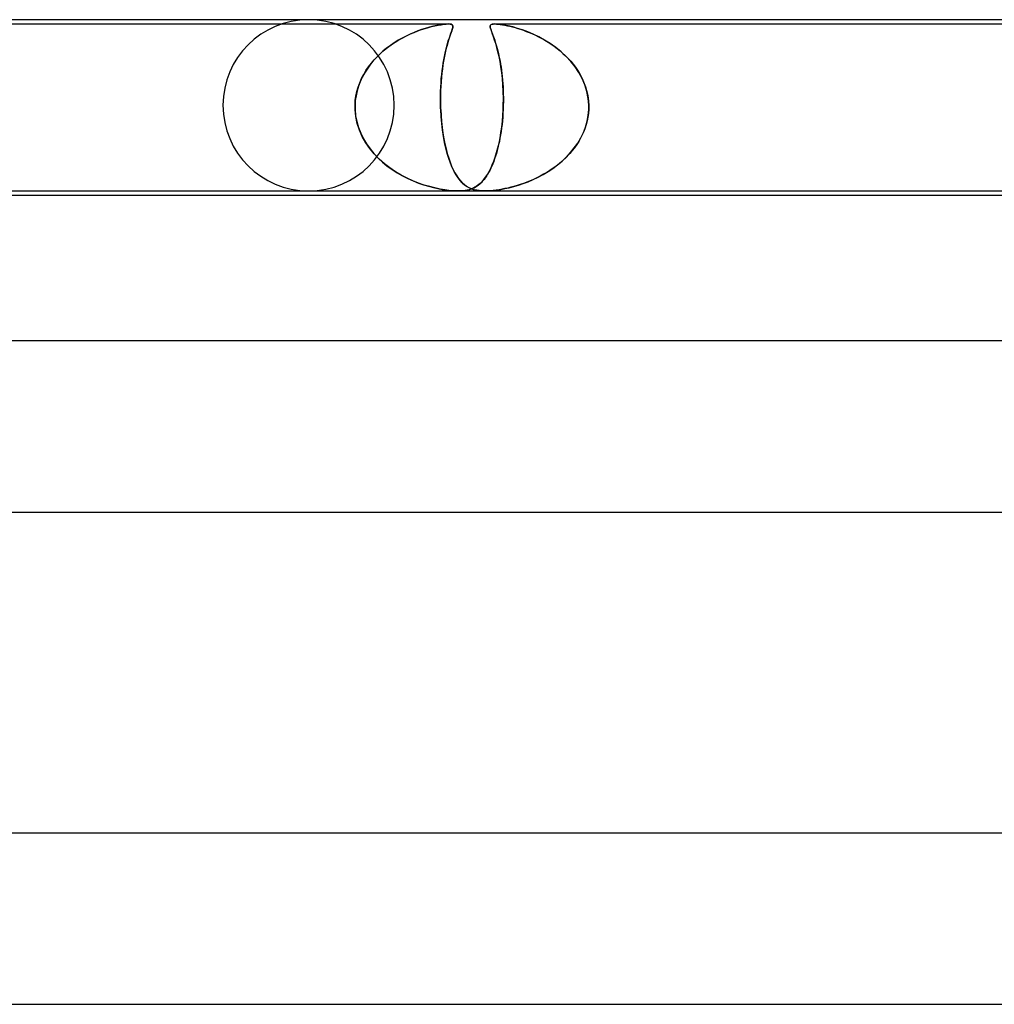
# Model space of a CAD drawing. Header units: millimetres. Extents: x -305 to 305, y -2 to 230.
# Tile 19 of 64: x -155 to -132, y 207 to 230. Entities that reach past the tile are written whole.
import ezdxf

# ---------------------------------------------------------------- set-up
doc = ezdxf.new("R2010")
doc.units = ezdxf.units.MM
doc.layers.add('HIDDEN', color=7, linetype='Continuous')
doc.layers.add('THICK', color=7, linetype='Continuous')

msp = doc.modelspace()

# ---------------------------------------------------------------- linework, layer by layer
at = {"layer": 'HIDDEN'}
for p, q in [((-157.942, 229.9), (-144.734, 229.9)), ((-145.359, 229.768), (-145.279, 229.794)), ((-145.274, 229.796), (-145.358, 229.768)), ((-145.279, 229.794), (-145.201, 229.817)), ((-145.194, 229.819), (-145.274, 229.796)), ((-145.201, 229.817), (-145.124, 229.838)), ((-145.118, 229.839), (-145.194, 229.819)), ((-145.124, 229.838), (-145.047, 229.856)), ((-145.044, 229.857), (-145.118, 229.839)), ((-145.047, 229.856), (-144.973, 229.871)), ((-144.972, 229.871), (-145.044, 229.857)), ((-144.973, 229.871), (-144.904, 229.883)), ((-144.904, 229.883), (-144.972, 229.871)), ((-144.84, 229.892), (-144.904, 229.883)), ((-144.904, 229.883), (-144.84, 229.892)), ((-144.783, 229.898), (-144.84, 229.892)), ((-144.84, 229.892), (-144.783, 229.898)), ((-144.734, 229.9), (-144.783, 229.898)), ((-144.783, 229.898), (-144.734, 229.9)), ((-144.695, 229.898), (-144.734, 229.9)), ((-144.734, 229.9), (-144.695, 229.898)), ((-144.667, 229.892), (-144.695, 229.898)), ((-144.695, 229.898), (-144.667, 229.892)), ((-144.647, 229.883), (-144.667, 229.892)), ((-144.667, 229.892), (-144.647, 229.883)), ((-144.635, 229.871), (-144.647, 229.883)), ((-144.647, 229.883), (-144.636, 229.871)), ((-144.636, 229.796), (-144.644, 229.768)), ((-144.644, 229.768), (-144.637, 229.794)), ((-144.637, 229.794), (-144.631, 229.817)), ((-144.636, 229.871), (-144.63, 229.857)), ((-144.631, 229.819), (-144.636, 229.796)), ((-144.629, 229.856), (-144.635, 229.871)), ((-144.628, 229.839), (-144.631, 229.819)), ((-144.631, 229.817), (-144.628, 229.838)), ((-144.63, 229.857), (-144.628, 229.839)), ((-144.628, 229.838), (-144.629, 229.856)), ((-143.755, 229.859), (-143.757, 229.846)), ((-143.757, 229.846), (-143.756, 229.831)), ((-143.756, 229.855), (-143.749, 229.874)), ((-143.756, 229.83), (-143.756, 229.855)), ((-143.756, 229.831), (-143.753, 229.814)), ((-143.749, 229.798), (-143.756, 229.83)), ((-143.751, 229.871), (-143.755, 229.859)), ((-143.753, 229.814), (-143.748, 229.796)), ((-143.742, 229.881), (-143.751, 229.871)), ((-143.749, 229.874), (-143.734, 229.887)), ((-143.737, 229.76), (-143.749, 229.798)), ((-143.748, 229.796), (-143.742, 229.775)), ((-143.729, 229.889), (-143.742, 229.881)), ((-143.742, 229.775), (-143.734, 229.753)), ((-143.734, 229.887), (-143.712, 229.895)), ((-143.71, 229.895), (-143.729, 229.889)), ((-143.712, 229.895), (-143.685, 229.899)), ((-143.685, 229.899), (-143.71, 229.895)), ((-143.654, 229.9), (-143.685, 229.899)), ((-143.685, 229.899), (-143.651, 229.9)), ((-143.614, 229.899), (-143.654, 229.9)), ((-143.652, 229.9), (-128.713, 229.9)), ((-143.651, 229.9), (-143.612, 229.899)), ((-143.564, 229.895), (-143.614, 229.899)), ((-143.612, 229.899), (-143.568, 229.895)), ((-143.568, 229.895), (-143.519, 229.889)), ((-143.503, 229.887), (-143.564, 229.895)), ((-143.519, 229.889), (-143.467, 229.881)), ((-143.426, 229.874), (-143.503, 229.887)), ((-143.467, 229.881), (-143.412, 229.871)), ((-143.333, 229.855), (-143.426, 229.874)), ((-143.412, 229.871), (-143.354, 229.859)), ((-143.354, 229.859), (-143.294, 229.846)), ((-143.23, 229.83), (-143.333, 229.855)), ((-143.294, 229.846), (-143.234, 229.831)), ((-143.234, 229.831), (-143.173, 229.814)), ((-143.119, 229.798), (-143.23, 229.83)), ((-143.173, 229.814), (-143.111, 229.796)), ((-143.002, 229.76), (-143.119, 229.798)), ((-143.111, 229.796), (-143.047, 229.775)), ((-143.047, 229.775), (-142.981, 229.753)), ((-145.813, 229.57), (-145.905, 229.518)), ((-145.89, 229.527), (-145.8, 229.577)), ((-145.72, 229.618), (-145.813, 229.57)), ((-145.8, 229.577), (-145.708, 229.624)), ((-145.627, 229.662), (-145.72, 229.618)), ((-145.708, 229.624), (-145.618, 229.666)), ((-145.535, 229.702), (-145.627, 229.662)), ((-145.618, 229.666), (-145.529, 229.704)), ((-145.445, 229.737), (-145.535, 229.702)), ((-145.529, 229.704), (-145.443, 229.738)), ((-145.358, 229.768), (-145.445, 229.737)), ((-145.443, 229.738), (-145.359, 229.768)), ((-144.713, 229.57), (-144.729, 229.518)), ((-144.727, 229.527), (-144.71, 229.577)), ((-144.697, 229.618), (-144.713, 229.57)), ((-144.71, 229.577), (-144.695, 229.624)), ((-144.681, 229.662), (-144.697, 229.618)), ((-144.695, 229.624), (-144.68, 229.666)), ((-144.667, 229.702), (-144.681, 229.662)), ((-144.68, 229.666), (-144.666, 229.704)), ((-144.655, 229.737), (-144.667, 229.702)), ((-144.666, 229.704), (-144.654, 229.738)), ((-144.644, 229.768), (-144.655, 229.737)), ((-144.654, 229.738), (-144.644, 229.768)), ((-143.72, 229.715), (-143.737, 229.76)), ((-143.734, 229.753), (-143.725, 229.727)), ((-143.725, 229.727), (-143.715, 229.7)), ((-143.7, 229.661), (-143.72, 229.715)), ((-143.715, 229.7), (-143.703, 229.669)), ((-143.703, 229.669), (-143.691, 229.636)), ((-143.677, 229.598), (-143.7, 229.661)), ((-143.691, 229.636), (-143.678, 229.6)), ((-143.678, 229.6), (-143.664, 229.561)), ((-143.652, 229.525), (-143.677, 229.598)), ((-143.664, 229.561), (-143.65, 229.519)), ((-142.88, 229.715), (-143.002, 229.76)), ((-142.981, 229.753), (-142.913, 229.727)), ((-142.913, 229.727), (-142.842, 229.7)), ((-142.751, 229.661), (-142.88, 229.715)), ((-142.842, 229.7), (-142.771, 229.669)), ((-142.771, 229.669), (-142.698, 229.636)), ((-142.62, 229.598), (-142.751, 229.661)), ((-142.698, 229.636), (-142.624, 229.6)), ((-142.624, 229.6), (-142.55, 229.561)), ((-142.486, 229.525), (-142.62, 229.598)), ((-142.55, 229.561), (-142.476, 229.519)), ((-146.175, 229.335), (-146.261, 229.265)), ((-146.235, 229.286), (-146.152, 229.352)), ((-146.087, 229.4), (-146.175, 229.335)), ((-146.152, 229.352), (-146.067, 229.414)), ((-145.997, 229.461), (-146.087, 229.4)), ((-146.067, 229.414), (-145.98, 229.472)), ((-145.905, 229.518), (-145.997, 229.461)), ((-145.98, 229.472), (-145.89, 229.527)), ((-144.781, 229.335), (-144.798, 229.265)), ((-144.793, 229.286), (-144.777, 229.352)), ((-144.764, 229.4), (-144.781, 229.335)), ((-144.777, 229.352), (-144.76, 229.414)), ((-144.747, 229.461), (-144.764, 229.4)), ((-144.76, 229.414), (-144.743, 229.472)), ((-144.729, 229.518), (-144.747, 229.461)), ((-144.743, 229.472), (-144.727, 229.527)), ((-143.626, 229.442), (-143.652, 229.525)), ((-143.65, 229.519), (-143.636, 229.475)), ((-143.636, 229.475), (-143.621, 229.427)), ((-143.599, 229.351), (-143.626, 229.442)), ((-143.621, 229.427), (-143.607, 229.378)), ((-143.607, 229.378), (-143.593, 229.326)), ((-143.574, 229.251), (-143.599, 229.351)), ((-143.593, 229.326), (-143.579, 229.271)), ((-142.352, 229.442), (-142.486, 229.525)), ((-142.476, 229.519), (-142.402, 229.475)), ((-142.402, 229.475), (-142.33, 229.427)), ((-142.223, 229.351), (-142.352, 229.442)), ((-142.33, 229.427), (-142.259, 229.378)), ((-142.259, 229.378), (-142.19, 229.326)), ((-142.099, 229.251), (-142.223, 229.351)), ((-142.19, 229.326), (-142.123, 229.271)), ((-146.423, 229.111), (-146.498, 229.028)), ((-146.464, 229.066), (-146.391, 229.144)), ((-146.343, 229.19), (-146.423, 229.111)), ((-146.391, 229.144), (-146.315, 229.217)), ((-146.261, 229.265), (-146.343, 229.19)), ((-146.315, 229.217), (-146.235, 229.286)), ((-144.831, 229.111), (-144.846, 229.028)), ((-144.839, 229.066), (-144.825, 229.144)), ((-144.815, 229.19), (-144.831, 229.111)), ((-144.825, 229.144), (-144.809, 229.217)), ((-144.798, 229.265), (-144.815, 229.19)), ((-144.809, 229.217), (-144.793, 229.286)), ((-143.579, 229.271), (-143.565, 229.214)), ((-143.549, 229.143), (-143.574, 229.251)), ((-143.565, 229.214), (-143.551, 229.155)), ((-143.551, 229.155), (-143.539, 229.093)), ((-143.526, 229.026), (-143.549, 229.143)), ((-143.539, 229.093), (-143.526, 229.028)), ((-142.123, 229.271), (-142.057, 229.214)), ((-141.982, 229.143), (-142.099, 229.251)), ((-142.057, 229.214), (-141.994, 229.155)), ((-141.994, 229.155), (-141.933, 229.093)), ((-141.873, 229.026), (-141.982, 229.143)), ((-141.933, 229.093), (-141.875, 229.028)), ((-146.658, 228.813), (-146.598, 228.901)), ((-146.569, 228.94), (-146.634, 228.848)), ((-146.598, 228.901), (-146.533, 228.985)), ((-146.498, 229.028), (-146.569, 228.94)), ((-146.533, 228.985), (-146.464, 229.066)), ((-144.878, 228.813), (-144.866, 228.901)), ((-144.86, 228.94), (-144.873, 228.848)), ((-144.866, 228.901), (-144.853, 228.985)), ((-144.846, 229.028), (-144.86, 228.94)), ((-144.853, 228.985), (-144.839, 229.066)), ((-143.526, 229.028), (-143.514, 228.961)), ((-143.505, 228.901), (-143.526, 229.026)), ((-143.514, 228.961), (-143.503, 228.892)), ((-143.486, 228.767), (-143.505, 228.901)), ((-143.503, 228.892), (-143.493, 228.82)), ((-141.875, 229.028), (-141.819, 228.961)), ((-141.773, 228.901), (-141.873, 229.026)), ((-141.819, 228.961), (-141.766, 228.892)), ((-141.684, 228.767), (-141.773, 228.901)), ((-141.766, 228.892), (-141.717, 228.82)), ((-146.805, 228.526), (-146.761, 228.625)), ((-146.748, 228.654), (-146.795, 228.551)), ((-146.761, 228.625), (-146.712, 228.721)), ((-146.694, 228.753), (-146.748, 228.654)), ((-146.712, 228.721), (-146.658, 228.813)), ((-146.634, 228.848), (-146.694, 228.753)), ((-144.905, 228.526), (-144.898, 228.625)), ((-144.895, 228.654), (-144.904, 228.551)), ((-144.898, 228.625), (-144.888, 228.721)), ((-144.885, 228.753), (-144.895, 228.654)), ((-144.888, 228.721), (-144.878, 228.813)), ((-144.873, 228.848), (-144.885, 228.753)), ((-143.493, 228.82), (-143.484, 228.746)), ((-143.471, 228.625), (-143.486, 228.767)), ((-143.484, 228.746), (-143.475, 228.67)), ((-143.475, 228.67), (-143.468, 228.591)), ((-143.459, 228.476), (-143.471, 228.625)), ((-141.717, 228.82), (-141.671, 228.746)), ((-141.607, 228.625), (-141.684, 228.767)), ((-141.671, 228.746), (-141.629, 228.67)), ((-141.629, 228.67), (-141.591, 228.591)), ((-141.544, 228.476), (-141.607, 228.625)), ((-146.871, 228.321), (-146.841, 228.425)), ((-146.835, 228.444), (-146.867, 228.336)), ((-146.841, 228.425), (-146.805, 228.526)), ((-146.795, 228.551), (-146.835, 228.444)), ((-144.91, 228.444), (-144.915, 228.336)), ((-144.915, 228.321), (-144.911, 228.425)), ((-144.911, 228.425), (-144.905, 228.526)), ((-144.904, 228.551), (-144.91, 228.444)), ((-143.468, 228.591), (-143.461, 228.511)), ((-143.461, 228.511), (-143.456, 228.429)), ((-143.451, 228.321), (-143.459, 228.476)), ((-143.456, 228.429), (-143.452, 228.345)), ((-141.591, 228.591), (-141.557, 228.511)), ((-141.557, 228.511), (-141.527, 228.429)), ((-141.496, 228.321), (-141.544, 228.476)), ((-141.527, 228.429), (-141.502, 228.345)), ((-146.891, 228.225), (-146.907, 228.113)), ((-146.907, 228.109), (-146.893, 228.216)), ((-146.893, 228.216), (-146.871, 228.321)), ((-146.867, 228.336), (-146.891, 228.225)), ((-144.915, 228.336), (-144.918, 228.225)), ((-144.918, 228.216), (-144.915, 228.321)), ((-144.918, 228.225), (-144.918, 228.113)), ((-144.918, 228.109), (-144.918, 228.216)), ((-143.452, 228.345), (-143.449, 228.259)), ((-143.448, 228.162), (-143.451, 228.321)), ((-143.449, 228.259), (-143.448, 228.174)), ((-143.449, 228), (-143.448, 228.162)), ((-143.448, 228.174), (-143.448, 228.087)), ((-141.502, 228.345), (-141.482, 228.259)), ((-141.465, 228.162), (-141.496, 228.321)), ((-141.482, 228.259), (-141.467, 228.174)), ((-141.467, 228.174), (-141.457, 228.087)), ((-141.452, 228), (-141.465, 228.162)), ((-146.907, 228.113), (-146.914, 228)), ((-146.914, 228), (-146.907, 228.109)), ((-146.914, 228), (-146.914, 227.983)), ((-146.914, 227.983), (-146.914, 228)), ((-146.914, 227.983), (-146.914, 227.967)), ((-146.914, 227.967), (-146.914, 227.983)), ((-146.914, 227.967), (-146.914, 227.95)), ((-146.914, 227.95), (-146.914, 227.967)), ((-146.914, 227.95), (-146.914, 227.933)), ((-146.914, 227.933), (-146.914, 227.95)), ((-146.914, 227.933), (-146.913, 227.917)), ((-146.913, 227.917), (-146.914, 227.933)), ((-144.918, 228.113), (-144.916, 228)), ((-144.916, 228), (-144.918, 228.109)), ((-144.916, 228), (-144.916, 227.983)), ((-144.916, 227.983), (-144.916, 228)), ((-144.916, 227.983), (-144.915, 227.967)), ((-144.915, 227.967), (-144.916, 227.983)), ((-144.915, 227.967), (-144.915, 227.95)), ((-144.915, 227.95), (-144.915, 227.967)), ((-144.915, 227.95), (-144.914, 227.933)), ((-144.914, 227.933), (-144.915, 227.95)), ((-144.914, 227.933), (-144.914, 227.917)), ((-144.914, 227.917), (-144.914, 227.933)), ((-143.451, 227.933), (-143.452, 227.917)), ((-143.452, 227.917), (-143.451, 227.933)), ((-143.45, 227.967), (-143.451, 227.95)), ((-143.451, 227.95), (-143.45, 227.967)), ((-143.451, 227.95), (-143.451, 227.933)), ((-143.451, 227.933), (-143.451, 227.95)), ((-143.449, 228), (-143.45, 227.983)), ((-143.45, 227.983), (-143.449, 228)), ((-143.45, 227.983), (-143.45, 227.967)), ((-143.45, 227.967), (-143.45, 227.983)), ((-143.448, 228.087), (-143.449, 228)), ((-141.457, 228.087), (-141.452, 228)), ((-141.452, 227.983), (-141.452, 228)), ((-141.452, 228), (-141.452, 227.983)), ((-141.451, 227.967), (-141.452, 227.983)), ((-141.452, 227.983), (-141.451, 227.967)), ((-141.452, 227.95), (-141.451, 227.967)), ((-141.451, 227.967), (-141.452, 227.95)), ((-141.452, 227.933), (-141.452, 227.95)), ((-141.452, 227.95), (-141.452, 227.933)), ((-141.452, 227.917), (-141.452, 227.933)), ((-141.452, 227.933), (-141.452, 227.917)), ((-146.913, 227.917), (-146.913, 227.9)), ((-146.913, 227.9), (-146.913, 227.917)), ((-146.897, 227.737), (-146.913, 227.9)), ((-146.913, 227.9), (-146.9, 227.758)), ((-146.9, 227.758), (-146.873, 227.618)), ((-146.863, 227.575), (-146.897, 227.737)), ((-144.914, 227.917), (-144.913, 227.9)), ((-144.913, 227.9), (-144.914, 227.917)), ((-144.913, 227.9), (-144.905, 227.758)), ((-144.903, 227.738), (-144.913, 227.9)), ((-144.905, 227.758), (-144.893, 227.618)), ((-144.889, 227.579), (-144.903, 227.738)), ((-143.472, 227.626), (-143.461, 227.762)), ((-143.463, 227.725), (-143.471, 227.639)), ((-143.457, 227.812), (-143.463, 227.725)), ((-143.461, 227.762), (-143.453, 227.9)), ((-143.453, 227.9), (-143.457, 227.812)), ((-143.452, 227.917), (-143.453, 227.9)), ((-143.453, 227.9), (-143.452, 227.917)), ((-141.491, 227.626), (-141.465, 227.762)), ((-141.471, 227.725), (-141.488, 227.639)), ((-141.459, 227.812), (-141.471, 227.725)), ((-141.465, 227.762), (-141.453, 227.9)), ((-141.453, 227.9), (-141.459, 227.812)), ((-141.453, 227.9), (-141.452, 227.917)), ((-141.452, 227.917), (-141.453, 227.9)), ((-146.873, 227.618), (-146.834, 227.481)), ((-146.812, 227.419), (-146.863, 227.575)), ((-146.834, 227.481), (-146.782, 227.347)), ((-144.893, 227.618), (-144.878, 227.481)), ((-144.871, 227.424), (-144.889, 227.579)), ((-144.878, 227.481), (-144.86, 227.347)), ((-143.505, 227.363), (-143.487, 227.492)), ((-143.49, 227.471), (-143.501, 227.389)), ((-143.479, 227.554), (-143.49, 227.471)), ((-143.487, 227.492), (-143.472, 227.626)), ((-143.471, 227.639), (-143.479, 227.554)), ((-141.579, 227.363), (-141.529, 227.492)), ((-141.536, 227.471), (-141.567, 227.389)), ((-141.51, 227.554), (-141.536, 227.471)), ((-141.529, 227.492), (-141.491, 227.626)), ((-141.488, 227.639), (-141.51, 227.554)), ((-146.745, 227.268), (-146.812, 227.419)), ((-146.782, 227.347), (-146.719, 227.219)), ((-146.664, 227.125), (-146.745, 227.268)), ((-144.848, 227.274), (-144.871, 227.424)), ((-144.86, 227.347), (-144.838, 227.219)), ((-144.822, 227.132), (-144.848, 227.274)), ((-143.514, 227.309), (-143.527, 227.231)), ((-143.526, 227.237), (-143.505, 227.363)), ((-143.501, 227.389), (-143.514, 227.309)), ((-141.603, 227.309), (-141.643, 227.231)), ((-141.639, 227.237), (-141.579, 227.363)), ((-141.567, 227.389), (-141.603, 227.309)), ((-146.719, 227.219), (-146.646, 227.097)), ((-146.57, 226.99), (-146.664, 227.125)), ((-146.646, 227.097), (-146.564, 226.981)), ((-144.838, 227.219), (-144.814, 227.097)), ((-144.791, 226.998), (-144.822, 227.132)), ((-144.814, 227.097), (-144.787, 226.981)), ((-143.577, 227.003), (-143.55, 227.117)), ((-143.558, 227.081), (-143.575, 227.01)), ((-143.542, 227.155), (-143.558, 227.081)), ((-143.55, 227.117), (-143.526, 227.237)), ((-143.527, 227.231), (-143.542, 227.155)), ((-141.79, 227.003), (-141.71, 227.117)), ((-141.734, 227.081), (-141.784, 227.01)), ((-141.687, 227.155), (-141.734, 227.081)), ((-141.71, 227.117), (-141.639, 227.237)), ((-141.643, 227.231), (-141.687, 227.155)), ((-146.466, 226.863), (-146.57, 226.99)), ((-146.564, 226.981), (-146.473, 226.871)), ((-146.473, 226.871), (-146.375, 226.768)), ((-146.351, 226.745), (-146.466, 226.863)), ((-144.758, 226.872), (-144.791, 226.998)), ((-144.787, 226.981), (-144.758, 226.871)), ((-144.722, 226.754), (-144.758, 226.872)), ((-144.758, 226.871), (-144.726, 226.768)), ((-143.672, 226.696), (-143.638, 226.792)), ((-143.632, 226.811), (-143.652, 226.749)), ((-143.638, 226.792), (-143.606, 226.894)), ((-143.612, 226.875), (-143.632, 226.811)), ((-143.593, 226.941), (-143.612, 226.875)), ((-143.606, 226.894), (-143.577, 227.003)), ((-143.575, 227.01), (-143.593, 226.941)), ((-142.074, 226.696), (-141.973, 226.792)), ((-141.955, 226.811), (-142.017, 226.749)), ((-141.973, 226.792), (-141.878, 226.894)), ((-141.895, 226.875), (-141.955, 226.811)), ((-141.838, 226.941), (-141.895, 226.875)), ((-141.878, 226.894), (-141.79, 227.003)), ((-141.784, 227.01), (-141.838, 226.941)), ((-146.375, 226.768), (-146.271, 226.672)), ((-146.228, 226.636), (-146.351, 226.745)), ((-146.271, 226.672), (-146.161, 226.582)), ((-146.1, 226.537), (-146.228, 226.636)), ((-146.161, 226.582), (-146.046, 226.499)), ((-144.726, 226.768), (-144.693, 226.672)), ((-144.682, 226.645), (-144.722, 226.754)), ((-144.693, 226.672), (-144.657, 226.582)), ((-144.641, 226.546), (-144.682, 226.645)), ((-144.657, 226.582), (-144.619, 226.499)), ((-143.743, 226.526), (-143.707, 226.608)), ((-143.719, 226.58), (-143.742, 226.528)), ((-143.696, 226.634), (-143.719, 226.58)), ((-143.707, 226.608), (-143.672, 226.696)), ((-143.674, 226.691), (-143.696, 226.634)), ((-143.652, 226.749), (-143.674, 226.691)), ((-142.29, 226.526), (-142.18, 226.608)), ((-142.216, 226.58), (-142.287, 226.528)), ((-142.148, 226.634), (-142.216, 226.58)), ((-142.18, 226.608), (-142.074, 226.696)), ((-142.081, 226.69), (-142.148, 226.634)), ((-142.017, 226.749), (-142.081, 226.69)), ((-145.968, 226.448), (-146.1, 226.537)), ((-146.046, 226.499), (-145.926, 226.422)), ((-145.833, 226.368), (-145.968, 226.448)), ((-145.926, 226.422), (-145.803, 226.352)), ((-145.697, 226.298), (-145.833, 226.368)), ((-145.803, 226.352), (-145.678, 226.289)), ((-144.598, 226.457), (-144.641, 226.546)), ((-144.619, 226.499), (-144.579, 226.422)), ((-144.553, 226.377), (-144.598, 226.457)), ((-144.579, 226.422), (-144.537, 226.352)), ((-144.507, 226.306), (-144.553, 226.377)), ((-144.537, 226.352), (-144.494, 226.289)), ((-143.903, 226.266), (-143.862, 226.321)), ((-143.844, 226.346), (-143.872, 226.307)), ((-143.862, 226.321), (-143.821, 226.383)), ((-143.818, 226.388), (-143.844, 226.346)), ((-143.821, 226.383), (-143.782, 226.451)), ((-143.792, 226.433), (-143.818, 226.388)), ((-143.767, 226.479), (-143.792, 226.433)), ((-143.782, 226.451), (-143.743, 226.526)), ((-143.742, 226.528), (-143.767, 226.479)), ((-142.751, 226.266), (-142.634, 226.321)), ((-142.585, 226.346), (-142.663, 226.307)), ((-142.634, 226.321), (-142.518, 226.383)), ((-142.509, 226.388), (-142.585, 226.346)), ((-142.518, 226.383), (-142.403, 226.451)), ((-142.433, 226.432), (-142.509, 226.388)), ((-142.359, 226.479), (-142.433, 226.432)), ((-142.403, 226.451), (-142.29, 226.526)), ((-142.287, 226.528), (-142.359, 226.479)), ((-145.562, 226.236), (-145.697, 226.298)), ((-145.678, 226.289), (-145.554, 226.233)), ((-145.428, 226.183), (-145.562, 226.236)), ((-145.554, 226.233), (-145.431, 226.185)), ((-145.431, 226.185), (-145.311, 226.143)), ((-145.298, 226.138), (-145.428, 226.183)), ((-145.311, 226.143), (-145.195, 226.108)), ((-145.17, 226.101), (-145.298, 226.138)), ((-145.195, 226.108), (-145.083, 226.078)), ((-145.046, 226.069), (-145.17, 226.101)), ((-144.459, 226.245), (-144.507, 226.306)), ((-144.494, 226.289), (-144.449, 226.233)), ((-144.41, 226.191), (-144.459, 226.245)), ((-144.449, 226.233), (-144.403, 226.185)), ((-144.359, 226.145), (-144.41, 226.191)), ((-144.403, 226.185), (-144.356, 226.143)), ((-144.306, 226.107), (-144.359, 226.145)), ((-144.356, 226.143), (-144.308, 226.108)), ((-144.308, 226.108), (-144.258, 226.078)), ((-144.251, 226.074), (-144.306, 226.107)), ((-144.13, 226.075), (-144.082, 226.103)), ((-144.081, 226.104), (-144.112, 226.085)), ((-144.082, 226.103), (-144.035, 226.135)), ((-144.049, 226.125), (-144.081, 226.104)), ((-144.019, 226.148), (-144.049, 226.125)), ((-144.035, 226.135), (-143.99, 226.173)), ((-143.988, 226.175), (-144.019, 226.148)), ((-143.99, 226.173), (-143.946, 226.216)), ((-143.958, 226.204), (-143.988, 226.175)), ((-143.929, 226.235), (-143.958, 226.204)), ((-143.946, 226.216), (-143.903, 226.266)), ((-143.9, 226.27), (-143.929, 226.235)), ((-143.872, 226.307), (-143.9, 226.27)), ((-143.312, 226.075), (-143.205, 226.103)), ((-143.202, 226.103), (-143.273, 226.085)), ((-143.205, 226.103), (-143.095, 226.135)), ((-143.129, 226.125), (-143.202, 226.103)), ((-143.053, 226.148), (-143.129, 226.125)), ((-143.095, 226.135), (-142.982, 226.173)), ((-142.977, 226.175), (-143.053, 226.148)), ((-142.982, 226.173), (-142.867, 226.216)), ((-142.899, 226.204), (-142.977, 226.175)), ((-142.821, 226.235), (-142.899, 226.204)), ((-142.867, 226.216), (-142.751, 226.266)), ((-142.742, 226.27), (-142.821, 226.235)), ((-142.663, 226.307), (-142.742, 226.27)), ((-145.083, 226.078), (-144.977, 226.054)), ((-144.927, 226.044), (-145.046, 226.069)), ((-144.977, 226.054), (-144.879, 226.035)), ((-144.817, 226.026), (-144.927, 226.044)), ((-144.879, 226.035), (-144.793, 226.022)), ((-144.721, 226.013), (-144.817, 226.026)), ((-144.793, 226.022), (-144.719, 226.013)), ((-144.639, 226.005), (-144.721, 226.013)), ((-144.719, 226.013), (-144.656, 226.007)), ((-144.656, 226.007), (-144.602, 226.003)), ((-144.569, 226.001), (-144.639, 226.005)), ((-144.602, 226.003), (-144.552, 226.001)), ((-144.504, 226), (-144.569, 226.001)), ((-144.552, 226.001), (-144.504, 226)), ((-144.445, 226.001), (-144.504, 226)), ((-144.504, 226), (-144.459, 226.001)), ((-144.459, 226.001), (-144.416, 226.003)), ((-144.39, 226.005), (-144.445, 226.001)), ((-144.416, 226.003), (-144.374, 226.007)), ((-144.339, 226.011), (-144.39, 226.005)), ((-144.374, 226.007), (-144.33, 226.012)), ((-144.293, 226.019), (-144.339, 226.011)), ((-144.33, 226.012), (-144.282, 226.021)), ((-144.251, 226.029), (-144.293, 226.019)), ((-144.282, 226.021), (-144.232, 226.034)), ((-144.258, 226.078), (-144.207, 226.054)), ((-144.193, 226.049), (-144.251, 226.074)), ((-144.213, 226.041), (-144.251, 226.029)), ((-144.232, 226.034), (-144.18, 226.053)), ((-144.178, 226.054), (-144.213, 226.041)), ((-144.207, 226.054), (-144.155, 226.035)), ((-144.132, 226.029), (-144.193, 226.049)), ((-144.18, 226.053), (-144.13, 226.075)), ((-144.145, 226.068), (-144.178, 226.054)), ((-144.155, 226.035), (-144.105, 226.022)), ((-144.112, 226.085), (-144.145, 226.068)), ((-144.071, 226.015), (-144.132, 226.029)), ((-144.105, 226.022), (-144.057, 226.013)), ((-144.012, 226.007), (-144.071, 226.015)), ((-144.057, 226.013), (-144.011, 226.007)), ((-143.954, 226.002), (-144.012, 226.007)), ((-144.011, 226.007), (-143.968, 226.003)), ((-143.968, 226.003), (-143.925, 226.001)), ((-143.894, 226), (-143.954, 226.002)), ((-143.925, 226.001), (-143.88, 226)), ((-143.88, 226), (-143.833, 226.001)), ((-143.817, 226.001), (-143.88, 226)), ((-143.833, 226.001), (-143.783, 226.003)), ((-143.752, 226.005), (-143.817, 226.001)), ((-143.783, 226.003), (-143.73, 226.007)), ((-143.683, 226.011), (-143.752, 226.005)), ((-143.73, 226.007), (-143.669, 226.012)), ((-143.614, 226.019), (-143.683, 226.011)), ((-143.669, 226.012), (-143.596, 226.021)), ((-143.545, 226.029), (-143.614, 226.019)), ((-143.596, 226.021), (-143.511, 226.034)), ((-143.476, 226.041), (-143.545, 226.029)), ((-143.511, 226.034), (-143.414, 226.053)), ((-143.41, 226.053), (-143.476, 226.041)), ((-143.414, 226.053), (-143.312, 226.075)), ((-143.343, 226.068), (-143.41, 226.053)), ((-143.273, 226.085), (-143.343, 226.068))]:
    msp.add_line(p, q, dxfattribs=at)
for start, end in [(90, 180), (0, 90), (180, 270), (270, 0)]:
    msp.add_arc((-148, 228), 2, start, end, dxfattribs=at)
at = {"layer": 'THICK'}
for p, q in [((0, 230), (-183, 230)), ((-157.473, 226), (-2, 226)), ((-156.327, 225.9), (-32.043, 225.9)), ((-143.889, 226), (-143.891, 226)), ((-143.887, 226), (-143.889, 226)), ((-143.885, 226), (-143.887, 226)), ((-143.883, 226), (-143.885, 226)), ((-143.881, 226), (-143.883, 226)), ((-143.88, 226), (-143.881, 226)), ((0, 222.5), (-188, 222.5)), ((-161.91, 218.5), (-1.79, 218.5)), ((0, 211), (-194, 211)), ((-167.084, 207), (-1.834, 207))]:
    msp.add_line(p, q, dxfattribs=at)

doc.saveas('drawing.dxf')
